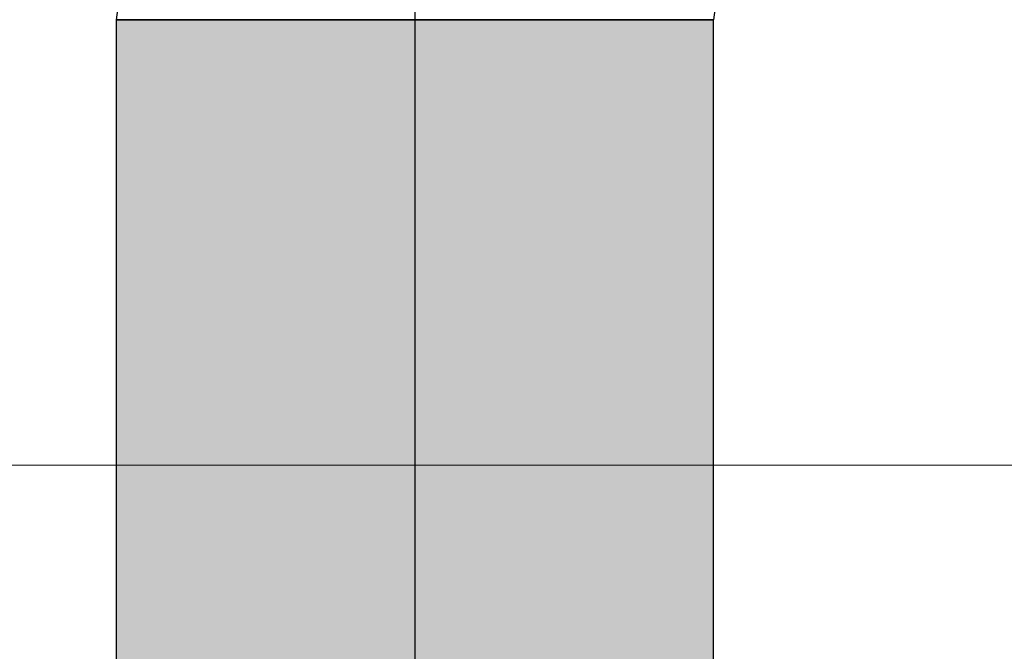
# Model space of a CAD drawing. Extents: x -297 to 573, y -46 to 548.
# Tile 24 of 256: x -26.87 to -24.96, y 230.6 to 231.82. Entities that reach past the tile are written whole.
import ezdxf

# ---------------------------------------------------------------- set-up
doc = ezdxf.new("R2010")
doc.units = 0
doc.layers.get('0').update_dxf_attribs({"lineweight": 35})
doc.layers.add('0-Shading', color=7, linetype='Continuous', lineweight=35)
doc.layers.add('5_EG-NEU', color=7, linetype='Continuous', lineweight=25)
doc.layers.add('H_Vorlauf_EG', color=1, linetype='Continuous', lineweight=25, true_color=0xff0000)

# ---------------------------------------------------------------- blocks, each defined once
blk = doc.blocks.new('Shading-A07ALD3D1N', base_point=(94.3089, 118.2739))
at = {"layer": '0-Shading', "color": 14, "true_color": 0xa00000}
for points in [[(-26.6075, 231.3345), (-26.6852, 231.3345), (-26.6075, 231.8242)], [(-26.6852, 231.3345), (-26.6075, 231.8242), (-26.6852, 231.8242)], [(-25.5252, 231.3345), (-25.6029, 231.3345), (-25.5252, 231.8242)], [(-25.6029, 231.3345), (-25.5252, 231.8242), (-25.6029, 231.8242)], [(-26.6852, 231.2568), (-26.6075, 231.3345), (-26.6852, 231.3345)], [(-26.6075, 231.2568), (-26.6852, 231.2568), (-26.6075, 231.3345)], [(-25.5252, 231.2568), (-25.5252, 231.3345), (-25.6029, 231.3345)], [(-25.5252, 231.2568), (-25.6029, 231.2568), (-25.6029, 231.3345)], [(-26.6075, 227.245), (-26.6852, 227.245), (-26.6075, 231.2568)], [(-26.6852, 227.245), (-26.6075, 231.2568), (-26.6852, 231.2568)], [(-25.5252, 219.0642), (-25.6029, 219.0642), (-25.5252, 231.2568)], [(-25.6029, 219.0642), (-25.5252, 231.2568), (-25.6029, 231.2568)]]:
    blk.add_solid(points, dxfattribs=at)
at = {"layer": '0-Shading', "color": 12, "true_color": 0xd90000}
for points in [[(-26.3952, 231.3914), (-26.6075, 231.3914), (-26.3952, 231.8242)], [(-26.6075, 231.3914), (-26.3952, 231.8242), (-26.6075, 231.8242)], [(-25.6029, 231.3914), (-25.8152, 231.3914), (-25.6029, 231.8242)], [(-25.8152, 231.3914), (-25.6029, 231.8242), (-25.8152, 231.8242)], [(-26.6075, 231.3345), (-26.3952, 231.3914), (-26.6075, 231.3914)], [(-26.3952, 231.3345), (-26.6075, 231.3345), (-26.3952, 231.3914)], [(-25.6029, 231.3345), (-25.6029, 231.3914), (-25.8152, 231.3914)], [(-25.6029, 231.3345), (-25.8152, 231.3345), (-25.8152, 231.3914)], [(-26.3952, 227.3609), (-26.6075, 227.3609), (-26.3952, 231.3345)], [(-26.6075, 227.3609), (-26.3952, 231.3345), (-26.6075, 231.3345)], [(-25.6029, 227.137), (-25.8152, 227.137), (-25.6029, 231.3345)], [(-25.8152, 227.137), (-25.6029, 231.3345), (-25.8152, 231.3345)]]:
    blk.add_solid(points, dxfattribs=at)
at = {"layer": '0-Shading', "color": 1, "true_color": 0xfa0000}
for points in [[(-26.1052, 231.4122), (-26.3952, 231.4122), (-26.1052, 231.8242)], [(-26.3952, 231.4122), (-26.1052, 231.8242), (-26.3952, 231.8242)], [(-25.8152, 231.4122), (-26.1052, 231.4122), (-25.8152, 231.8242)], [(-26.1052, 231.4122), (-25.8152, 231.8242), (-26.1052, 231.8242)], [(-26.3952, 231.3914), (-26.1052, 231.4122), (-26.3952, 231.4122)], [(-26.1052, 231.3914), (-26.3952, 231.3914), (-26.1052, 231.4122)], [(-25.8152, 231.3914), (-25.8152, 231.4122), (-26.1052, 231.4122)], [(-25.8152, 231.3914), (-26.1052, 231.3914), (-26.1052, 231.4122)], [(-26.1052, 227.3609), (-26.3952, 227.3609), (-26.1052, 231.3914)], [(-26.3952, 227.3609), (-26.1052, 231.3914), (-26.3952, 231.3914)], [(-25.8152, 227.3214), (-26.1052, 227.3214), (-25.8152, 231.3914)], [(-26.1052, 227.3214), (-25.8152, 231.3914), (-26.1052, 231.3914)]]:
    blk.add_solid(points, dxfattribs=at)
blk = doc.blocks.new('Referenz-A07ALD4Q1N', base_point=(-101.907, -12.8362))
at = {"layer": '5_EG-NEU', "color": 0, "lineweight": 13}
blk.add_line((-13.2715, 230.9586), (-38.5252, 230.9586), dxfattribs=at)
blk = doc.blocks.new('Rohr - 1703-A07ALDCA1N', base_point=(-26.4993, 146.856))
at = {"color": 0, "linetype": 'ByBlock', "lineweight": -2, "ltscale": 0.25}
blk.add_line((-26.1052, 232.6942), (-26.1052, 208.1659), dxfattribs=at)
blk = doc.blocks.new('Geometrie-A07ALDCK1N', base_point=(-26.7693, 118.0704))
at = {"layer": 'H_Vorlauf_EG'}
for p, q in [((-26.6358, 232.1995), (-26.6852, 231.8242)), ((-25.5153, 231.8993), (-25.5252, 231.8242)), ((-26.6852, 231.8242), (-26.6852, 209.0359)), ((-26.3454, 231.8242), (-26.6852, 231.8242)), ((-26.6852, 231.8242), (-26.6654, 231.8242)), ((-26.6654, 231.8242), (-26.6852, 231.8242)), ((-26.6654, 231.8242), (-26.6075, 231.8242)), ((-26.6075, 231.8242), (-26.6654, 231.8242)), ((-26.6075, 231.8242), (-26.5153, 231.8242)), ((-26.5153, 231.8242), (-26.6075, 231.8242)), ((-26.5153, 231.8242), (-26.3952, 231.8242)), ((-26.3952, 231.8242), (-26.5153, 231.8242)), ((-26.3952, 231.8242), (-26.2553, 231.8242)), ((-26.2553, 231.8242), (-26.3952, 231.8242)), ((-25.865, 231.8242), (-26.3454, 231.8242)), ((-26.2553, 231.8242), (-26.1052, 231.8242)), ((-26.1052, 231.8242), (-26.2553, 231.8242)), ((-26.1052, 231.8242), (-25.9551, 231.8242)), ((-25.9551, 231.8242), (-26.1052, 231.8242)), ((-25.9551, 231.8242), (-25.8152, 231.8242)), ((-25.8152, 231.8242), (-25.9551, 231.8242)), ((-25.5252, 231.8242), (-25.865, 231.8242)), ((-25.8152, 231.8242), (-25.6951, 231.8242)), ((-25.6951, 231.8242), (-25.8152, 231.8242)), ((-25.6951, 231.8242), (-25.6029, 231.8242)), ((-25.6029, 231.8242), (-25.6951, 231.8242)), ((-25.6029, 231.8242), (-25.545, 231.8242)), ((-25.545, 231.8242), (-25.6029, 231.8242)), ((-25.545, 231.8242), (-25.5252, 231.8242)), ((-25.5252, 231.8242), (-25.545, 231.8242)), ((-25.5252, 209.0359), (-25.5252, 231.8242))]:
    blk.add_line(p, q, dxfattribs=at)

msp = doc.modelspace()

# ---------------------------------------------------------------- block references
at = {"color": 251, "lineweight": 25, "ltscale": 0.25, "true_color": 0x585858}
msp.add_blockref('Referenz-A07ALD4Q1N', (-101.907, -12.8362), dxfattribs=at)
msp.add_blockref('Shading-A07ALD3D1N', (94.3089, 118.2739))
at = {"linetype": 'Continuous', "ltscale": 0.35}
msp.add_blockref('Geometrie-A07ALDCK1N', (-26.7693, 118.0704), dxfattribs=at)
at = {"layer": 'H_Vorlauf_EG', "ltscale": 0.25}
msp.add_blockref('Rohr - 1703-A07ALDCA1N', (-26.4993, 146.856), dxfattribs=at)

doc.saveas('drawing.dxf')
